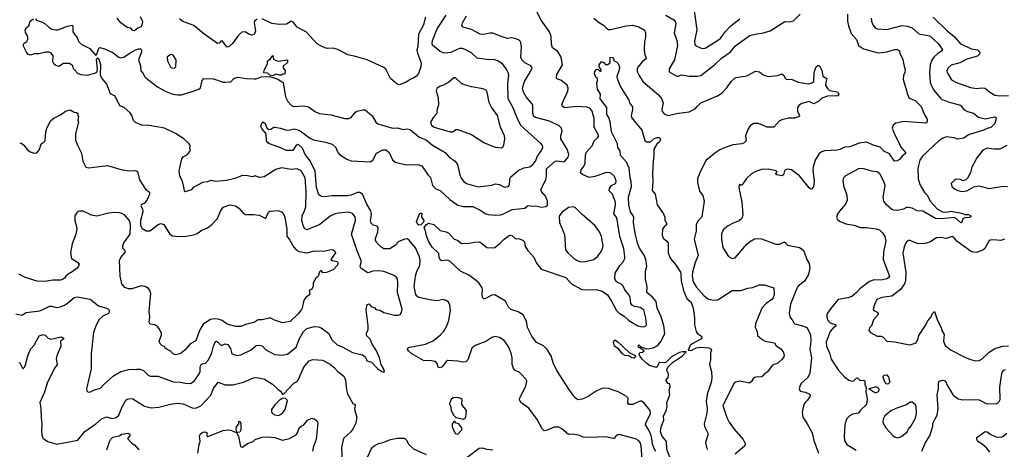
# Model space of a CAD drawing. Extents: x 2086813 to 2278017, y 548126 to 753336.
# Tile 178 of 256: x 2157884 to 2168002, y 628535 to 632949. Entities that reach past the tile are written whole.
import ezdxf

# ---------------------------------------------------------------- set-up
doc = ezdxf.new("R2010")
doc.units = 0

msp = doc.modelspace()

# ---------------------------------------------------------------- linework, layer by layer
at = {"layer": '0CON10XD'}
for points in [[(2164812, 633068), (2164843, 632845), (2164817, 632727), (2164820, 632700), (2164829, 632685), (2164887, 632657), (2164915, 632654), (2164935, 632661), (2165085, 632757), (2165135, 632825), (2165190, 632885), (2165283, 632957)], [(2158045, 632958), (2158058, 632945), (2158108, 632928), (2158145, 632906), (2158182, 632872), (2158213, 632853), (2158255, 632843), (2158275, 632844), (2158375, 632883), (2158425, 632892), (2158431, 632875), (2158431, 632825), (2158473, 632763), (2158491, 632721), (2158524, 632695), (2158605, 632654), (2158665, 632580), (2158678, 632595), (2158698, 632655), (2158707, 632663), (2158765, 632647), (2158845, 632607), (2158903, 632563), (2158925, 632556), (2158955, 632563), (2159020, 632610), (2159075, 632638), (2159105, 632650), (2159128, 632648), (2159136, 632636), (2159136, 632616), (2159106, 632535), (2159126, 632475), (2159130, 632425), (2159153, 632395), (2159166, 632365), (2159181, 632351), (2159299, 632259), (2159379, 632215), (2159448, 632188), (2159505, 632176), (2159545, 632178), (2159667, 632213), (2159725, 632234), (2159742, 632248), (2159760, 632325), (2159776, 632344), (2159875, 632340), (2159975, 632308), (2159995, 632307), (2160055, 632311), (2160086, 632344), (2160125, 632359), (2160214, 632344), (2160295, 632342), (2160315, 632342), (2160365, 632361), (2160455, 632364), (2160537, 632337), (2160591, 632305), (2160616, 632155), (2160638, 632108), (2160677, 632067), (2160696, 632056), (2160805, 632065), (2160852, 632052), (2160922, 632002), (2160965, 631984), (2161080, 631970), (2161225, 631932), (2161266, 631934), (2161291, 631945), (2161335, 632000), (2161350, 632010), (2161414, 632024), (2161435, 632022), (2161505, 631962), (2161545, 631896), (2161565, 631878), (2161715, 631835), (2161765, 631838), (2161825, 631821), (2161865, 631828), (2161895, 631822), (2161985, 631747), (2162065, 631712), (2162125, 631659), (2162255, 631586), (2162305, 631531), (2162335, 631514), (2162359, 631495), (2162382, 631462), (2162406, 631355), (2162421, 631321), (2162445, 631291), (2162475, 631267), (2162595, 631233), (2162735, 631250), (2162775, 631261), (2162815, 631254), (2162865, 631229), (2162903, 631235), (2162917, 631253), (2162920, 631305), (2162929, 631331), (2163005, 631398), (2163065, 631426), (2163125, 631438), (2163158, 631462), (2163183, 631495), (2163205, 631545), (2163247, 631605), (2163260, 631635), (2163256, 631655), (2163238, 631678), (2163038, 631858), (2163005, 631915), (2162985, 631965), (2162955, 632042), (2162905, 632135), (2162900, 632295), (2162910, 632375), (2162905, 632405), (2162883, 632445), (2162845, 632495), (2162795, 632527), (2162765, 632538), (2162685, 632541), (2162585, 632554), (2162529, 632605), (2162463, 632643), (2162435, 632652), (2162405, 632653), (2162385, 632647), (2162315, 632612), (2162255, 632605), (2162235, 632608), (2162205, 632623), (2162127, 632687), (2162121, 632705), (2162125, 632735), (2162174, 632856), (2162265, 632995)], [(2159123, 632983), (2159145, 632930), (2159143, 632905), (2159132, 632875), (2159099, 632861), (2159065, 632834), (2159045, 632838), (2159025, 632863), (2158990, 632870), (2158924, 632915), (2158886, 632965)], [(2161379, 631175), (2161354, 631175), (2161291, 631145), (2161255, 631138), (2161095, 631140), (2161015, 631128), (2160985, 631134), (2160965, 631146), (2160955, 631160), (2160933, 631225), (2160921, 631391), (2160868, 631498), (2160816, 631565), (2160789, 631629), (2160745, 631670), (2160735, 631660), (2160725, 631660), (2160690, 631605), (2160626, 631606), (2160557, 631637), (2160452, 631672), (2160434, 631684), (2160421, 631705), (2160417, 631775), (2160371, 631831), (2160362, 631852), (2160371, 631885), (2160385, 631899), (2160405, 631884), (2160425, 631838), (2160445, 631820), (2160465, 631823), (2160495, 631843), (2160505, 631844), (2160565, 631836), (2160625, 631813), (2160664, 631817), (2160705, 631826), (2160732, 631822), (2160766, 631806), (2160862, 631735), (2160904, 631714), (2161025, 631691), (2161095, 631671), (2161134, 631635), (2161151, 631591), (2161169, 631565), (2161245, 631517), (2161289, 631499), (2161485, 631489), (2161513, 631507), (2161552, 631578), (2161615, 631611), (2161645, 631611), (2161681, 631585), (2161715, 631509), (2161744, 631484), (2161855, 631459), (2161975, 631461), (2162015, 631446), (2162080, 631350), (2162106, 631326), (2162126, 631246), (2162161, 631211), (2162206, 631195), (2162305, 631103), (2162385, 631044), (2162445, 631031), (2162539, 631029), (2162615, 630992), (2162674, 630954), (2162698, 630948), (2162775, 630940), (2162825, 630945), (2162855, 630955), (2162945, 630999), (2163075, 631011), (2163103, 631037), (2163115, 631041), (2163145, 631034), (2163186, 631036), (2163246, 631024), (2163292, 631028), (2163307, 631043), (2163307, 631085), (2163286, 631136), (2163246, 631185), (2163239, 631205), (2163289, 631305), (2163298, 631345), (2163299, 631415), (2163385, 631495), (2163405, 631499), (2163451, 631491), (2163475, 631490), (2163485, 631496), (2163519, 631535), (2163528, 631565), (2163509, 631619), (2163444, 631725), (2163443, 631755), (2163459, 631805), (2163451, 631835), (2163428, 631858), (2163328, 631908), (2163185, 631944), (2163168, 631955), (2163158, 631985), (2163157, 632075), (2163089, 632155), (2163061, 632205), (2163051, 632245), (2163070, 632315), (2163134, 632415), (2163149, 632455), (2163138, 632475), (2163075, 632505), (2163044, 632535), (2163034, 632565), (2163042, 632672), (2163029, 632725), (2163015, 632739), (2162974, 632754), (2162935, 632761), (2162895, 632757), (2162842, 632772), (2162745, 632809), (2162715, 632809), (2162655, 632796), (2162615, 632801), (2162528, 632848), (2162441, 632871), (2162428, 632888), (2162433, 632915), (2162475, 632988)], [(2162055, 632975), (2162034, 632895), (2161981, 632799), (2161974, 632675), (2161966, 632635), (2161971, 632605), (2162008, 632505), (2162006, 632465), (2161983, 632395), (2161962, 632368), (2161935, 632350), (2161895, 632333), (2161855, 632307), (2161795, 632283), (2161775, 632281), (2161745, 632299), (2161694, 632345), (2161645, 632440), (2161627, 632457), (2161455, 632536), (2161335, 632572), (2161255, 632589), (2161160, 632640), (2161105, 632657), (2161045, 632653), (2160995, 632670), (2160942, 632702), (2160832, 632822), (2160735, 632873), (2160695, 632922), (2160675, 632932), (2160626, 632904), (2160551, 632899), (2160475, 632910), (2160374, 632956)], [(2164421, 628511), (2164406, 628535), (2164388, 628588), (2164380, 628645), (2164368, 628688), (2164345, 628740), (2164315, 628785), (2164317, 628805), (2164365, 628904), (2164361, 628935), (2164303, 629005), (2164275, 629029), (2164255, 629031), (2164185, 628996), (2164144, 628994), (2164132, 629012), (2164135, 629060), (2164115, 629082), (2164035, 629124), (2163935, 629158), (2163894, 629164), (2163865, 629158), (2163808, 629132), (2163725, 629079), (2163665, 629050), (2163624, 629044), (2163595, 629060), (2163533, 629143), (2163404, 629345), (2163367, 629423), (2163344, 629494), (2163305, 629562), (2163265, 629597), (2163195, 629634), (2163147, 629697), (2163103, 629785), (2163091, 629851), (2163058, 629915), (2163005, 629948), (2162931, 629971), (2162906, 629996), (2162876, 630056), (2162765, 630121), (2162735, 630119), (2162665, 630081), (2162655, 630081), (2162640, 630095), (2162636, 630124), (2162641, 630175), (2162636, 630195), (2162602, 630245), (2162560, 630280), (2162501, 630325), (2162415, 630365), (2162305, 630468), (2162275, 630477), (2162222, 630472), (2162205, 630483), (2162194, 630505), (2162190, 630545), (2162121, 630611), (2162087, 630665), (2162061, 630735), (2162059, 630765), (2162042, 630815), (2162064, 630846), (2162085, 630860), (2162138, 630845), (2162205, 630782), (2162265, 630768), (2162294, 630754), (2162346, 630696), (2162385, 630679), (2162425, 630651), (2162507, 630653), (2162556, 630664), (2162605, 630665), (2162627, 630657), (2162685, 630608), (2162755, 630606), (2162765, 630608), (2162822, 630652), (2162862, 630695), (2162916, 630734), (2162941, 630731), (2162975, 630700), (2163015, 630696), (2163054, 630684), (2163070, 630665), (2163079, 630619), (2163107, 630577), (2163168, 630508), (2163195, 630448), (2163244, 630385), (2163495, 630301), (2163556, 630236), (2163655, 630179), (2163685, 630173), (2163808, 630178), (2163870, 630160), (2163923, 630123), (2163970, 630050), (2164015, 629962), (2164045, 629934), (2164095, 629904), (2164145, 629858), (2164178, 629838), (2164235, 629804), (2164285, 629794), (2164304, 629796), (2164317, 629803), (2164324, 629816), (2164319, 629885), (2164297, 629967), (2164261, 629991), (2164202, 630002), (2164176, 630015), (2164164, 630034), (2164156, 630095), (2164147, 630117), (2164101, 630175), (2164085, 630212), (2164065, 630233), (2164016, 630256), (2163999, 630285), (2164004, 630345), (2164051, 630425), (2164085, 630460), (2164102, 630495), (2164104, 630515), (2164093, 630597), (2164052, 630722), (2164024, 630895), (2164015, 630919), (2163990, 630955), (2164007, 631045), (2164006, 631075), (2163975, 631155), (2163941, 631191), (2163945, 631216), (2163965, 631244), (2164005, 631266), (2164012, 631285), (2164010, 631305), (2163995, 631337), (2163955, 631374), (2163915, 631378), (2163795, 631337), (2163735, 631329), (2163667, 631357), (2163648, 631375), (2163655, 631405), (2163684, 631446), (2163694, 631475), (2163697, 631555), (2163705, 631584), (2163766, 631654), (2163788, 631705), (2163821, 631735), (2163834, 631755), (2163786, 631845), (2163788, 631935), (2163768, 632008), (2163747, 632035), (2163715, 632050), (2163612, 632058), (2163485, 632043), (2163460, 632060), (2163456, 632075), (2163461, 632095), (2163516, 632215), (2163521, 632245), (2163510, 632275), (2163445, 632328), (2163405, 632341), (2163399, 632355), (2163404, 632385), (2163463, 632485), (2163449, 632565), (2163415, 632622), (2163359, 632659), (2163348, 632698), (2163345, 632775), (2163328, 632825), (2163243, 632943), (2163199, 633029)], [(2164524, 632994), (2164605, 632946), (2164622, 632925), (2164627, 632907), (2164610, 632815), (2164636, 632735), (2164644, 632685), (2164613, 632537), (2164559, 632445), (2164557, 632415), (2164567, 632405), (2164644, 632364), (2164685, 632382), (2164765, 632369), (2164845, 632370), (2164885, 632377), (2165025, 632486), (2165095, 632553), (2165185, 632616), (2165240, 632680), (2165269, 632705), (2165387, 632785), (2165455, 632805), (2165515, 632811), (2165595, 632835), (2165745, 632930), (2165795, 632928), (2165835, 632938), (2165905, 633006)], [(2166392, 633005), (2166391, 632935), (2166399, 632885), (2166427, 632807), (2166482, 632745), (2166503, 632683), (2166555, 632649), (2166705, 632608), (2166795, 632617), (2166875, 632644), (2166905, 632642), (2166925, 632630), (2166928, 632605), (2166960, 632540), (2166968, 632485), (2166984, 632435), (2166980, 632405), (2166966, 632375), (2166964, 632335), (2166995, 632222), (2167002, 632192), (2167025, 632142), (2167085, 632117), (2167148, 632058), (2167182, 631972), (2167206, 631935), (2167209, 631915), (2167206, 631894), (2167194, 631886), (2166967, 631903), (2166888, 631885), (2166860, 631865), (2166849, 631835), (2166876, 631765), (2166918, 631688), (2166938, 631638), (2166986, 631585), (2166985, 631573), (2166952, 631548), (2166926, 631514), (2166900, 631500), (2166875, 631496), (2166821, 631571), (2166765, 631597), (2166725, 631639), (2166665, 631656), (2166585, 631691), (2166511, 631679), (2166414, 631644), (2166361, 631639), (2166314, 631616), (2166285, 631610), (2166155, 631601), (2166125, 631592), (2166099, 631575), (2166059, 631505), (2166038, 631432), (2166034, 631405), (2166049, 631285), (2166042, 631235), (2166025, 631210), (2166015, 631209), (2165995, 631221), (2165896, 631345), (2165815, 631407), (2165775, 631414), (2165753, 631407), (2165742, 631395), (2165734, 631356), (2165715, 631344), (2165665, 631354), (2165650, 631365), (2165668, 631385), (2165657, 631397), (2165575, 631414), (2165505, 631409), (2165455, 631393), (2165405, 631365), (2165352, 631318), (2165305, 631250), (2165295, 631250), (2165285, 631260), (2165280, 631255), (2165274, 631235), (2165276, 631205), (2165303, 631077), (2165314, 630945), (2165304, 630905), (2165278, 630882), (2165215, 630860), (2165165, 630832), (2165120, 630795), (2165097, 630753), (2165094, 630695), (2165109, 630609), (2165167, 630517), (2165205, 630496), (2165235, 630503), (2165355, 630642), (2165385, 630668), (2165436, 630696), (2165465, 630702), (2165505, 630699), (2165655, 630644), (2165694, 630644), (2165735, 630663), (2165745, 630662), (2165775, 630631), (2165898, 630608), (2165925, 630591), (2165945, 630563), (2165973, 630485), (2165995, 630445), (2166003, 630395), (2165997, 630363)], [(2167272, 632975), (2167414, 632835), (2167485, 632775), (2167551, 632701), (2167665, 632650), (2167725, 632638), (2167751, 632615), (2167747, 632595), (2167725, 632575), (2167615, 632542), (2167544, 632504), (2167455, 632481), (2167424, 632455), (2167412, 632425), (2167414, 632405), (2167460, 632330), (2167510, 632305), (2167655, 632252), (2167719, 632241), (2167768, 632248), (2167804, 632244), (2167853, 632203), (2167905, 632175), (2167955, 632167), (2168045, 632169)], [(2158263, 629993), (2158301, 629999), (2158345, 630017), (2158375, 630035), (2158444, 630095), (2158475, 630101), (2158608, 630078), (2158695, 630009), (2158785, 629982), (2158803, 629965), (2158804, 629945), (2158795, 629929), (2158737, 629903), (2158702, 629868), (2158666, 629804), (2158643, 629735), (2158619, 629515), (2158618, 629362), (2158570, 629155), (2158574, 629135), (2158583, 629125), (2158605, 629122), (2158654, 629146), (2158715, 629164), (2158750, 629200), (2158849, 629291), (2158923, 629335), (2159005, 629354), (2159085, 629358), (2159117, 629357), (2159156, 629345), (2159205, 629296), (2159225, 629287), (2159305, 629287), (2159465, 629229), (2159535, 629225), (2159585, 629213), (2159638, 629212), (2159676, 629235), (2159729, 629311), (2159739, 629335), (2159738, 629375), (2159746, 629403), (2159758, 629412), (2159795, 629421), (2159825, 629453), (2159860, 629525), (2159875, 629595), (2159895, 629641), (2159905, 629646), (2159915, 629639), (2159955, 629601), (2159995, 629618), (2160023, 629613), (2160051, 629571), (2160065, 629515), (2160115, 629499), (2160155, 629504), (2160262, 629558), (2160315, 629601), (2160345, 629606), (2160375, 629597), (2160415, 629558), (2160505, 629508), (2160575, 629502), (2160635, 629512), (2160725, 629586), (2160758, 629675), (2160800, 629745), (2160835, 629775), (2160915, 629796), (2160955, 629792), (2160983, 629783), (2161061, 629725), (2161091, 629661), (2161145, 629607), (2161205, 629584), (2161305, 629530), (2161406, 629505), (2161434, 629485), (2161443, 629463), (2161450, 629445), (2161499, 629429), (2161565, 629363), (2161605, 629334), (2161625, 629328), (2161632, 629335), (2161623, 629365), (2161599, 629405), (2161582, 629475), (2161549, 629545), (2161506, 629615), (2161487, 629667), (2161449, 629705), (2161449, 629725), (2161465, 629765), (2161466, 629805), (2161443, 629967), (2161455, 630022), (2161475, 630030), (2161495, 630002), (2161535, 629988), (2161545, 629972), (2161585, 629963), (2161625, 629940), (2161735, 629912), (2161775, 629914), (2161796, 629925), (2161808, 629942), (2161814, 629975), (2161766, 630145), (2161770, 630245), (2161766, 630285), (2161750, 630310), (2161716, 630327), (2161625, 630363), (2161575, 630370), (2161514, 630366), (2161465, 630348), (2161455, 630350), (2161391, 630395), (2161382, 630415), (2161394, 630455), (2161392, 630475), (2161355, 630565), (2161293, 630745), (2161335, 630885), (2161330, 630925), (2161305, 630957), (2161265, 630970), (2161155, 630962), (2161125, 630955), (2161075, 630930), (2160967, 630843), (2160835, 630789), (2160815, 630801), (2160801, 630825), (2160784, 630885), (2160787, 630935), (2160812, 630985), (2160823, 631025), (2160828, 631185), (2160817, 631325), (2160776, 631396), (2160735, 631415), (2160675, 631410), (2160575, 631426), (2160515, 631409), (2160395, 631334), (2160345, 631328), (2160305, 631344), (2160275, 631333), (2160225, 631346), (2160175, 631348), (2160095, 631317), (2160008, 631295), (2159898, 631288), (2159845, 631298), (2159815, 631284), (2159764, 631276), (2159666, 631224), (2159645, 631201), (2159585, 631180), (2159578, 631188), (2159575, 631215), (2159556, 631285), (2159529, 631345), (2159523, 631395), (2159550, 631520), (2159565, 631539), (2159610, 631565), (2159639, 631605), (2159633, 631625), (2159636, 631655), (2159626, 631675), (2159569, 631725), (2159485, 631779), (2159373, 631833), (2159215, 631863), (2159140, 631865), (2159075, 631892), (2159054, 631914), (2159038, 631965), (2159017, 631995), (2158956, 632045), (2158913, 632063), (2158865, 632164), (2158817, 632187), (2158780, 632285), (2158730, 632345), (2158716, 632374), (2158719, 632485), (2158701, 632541), (2158685, 632558), (2158675, 632550), (2158670, 632535), (2158679, 632445), (2158674, 632406), (2158654, 632396), (2158573, 632377), (2158515, 632381), (2158485, 632391), (2158438, 632445), (2158430, 632475), (2158395, 632498), (2158335, 632499), (2158285, 632469), (2158255, 632478), (2158236, 632495), (2158226, 632515), (2158228, 632578), (2158206, 632606), (2158185, 632614), (2158154, 632614), (2158085, 632599), (2158033, 632597), (2157995, 632584), (2157969, 632595), (2157953, 632615), (2157920, 632685), (2157928, 632705), (2157956, 632724), (2157969, 632745), (2157966, 632775), (2157945, 632818), (2157941, 632845), (2157955, 632868), (2157978, 632885), (2157992, 632935), (2158025, 632958)], [(2160325, 632953), (2160298, 632935), (2160292, 632918), (2160306, 632834), (2160295, 632797), (2160265, 632790), (2160239, 632799), (2160200, 632825), (2160168, 632822), (2160131, 632789), (2160072, 632705), (2160036, 632674), (2160015, 632667), (2159965, 632731), (2159951, 632729), (2159935, 632708), (2159915, 632703), (2159775, 632804), (2159675, 632888), (2159559, 632929), (2159525, 632957)], [(2163785, 632964), (2163831, 632925), (2163882, 632892), (2163915, 632861), (2163935, 632848), (2163955, 632847), (2164115, 632885), (2164182, 632892), (2164245, 632877), (2164305, 632840), (2164314, 632815), (2164316, 632766), (2164304, 632725), (2164301, 632645), (2164305, 632600), (2164320, 632555), (2164316, 632544), (2164285, 632520), (2164235, 632461), (2164228, 632445), (2164230, 632415), (2164249, 632375), (2164289, 632315), (2164448, 632178), (2164480, 632140), (2164496, 632095), (2164481, 632025), (2164486, 632005), (2164505, 631980), (2164545, 631965), (2164655, 631990), (2164765, 632003), (2164825, 632033), (2164845, 632056), (2164885, 632095), (2165055, 632166), (2165104, 632196), (2165151, 632249), (2165196, 632315), (2165233, 632347), (2165245, 632354), (2165355, 632372), (2165445, 632419), (2165485, 632413), (2165525, 632381), (2165574, 632364), (2165673, 632377), (2165715, 632392), (2165735, 632377), (2165752, 632345), (2165764, 632334), (2165815, 632339), (2165885, 632306), (2165985, 632291), (2166025, 632299), (2166044, 632315), (2166049, 632405), (2166061, 632449), (2166068, 632465), (2166085, 632478), (2166095, 632478), (2166105, 632470), (2166125, 632428), (2166138, 632368), (2166177, 632345), (2166169, 632305), (2166166, 632275), (2166185, 632243), (2166205, 632222), (2166286, 632206), (2166302, 632185), (2166290, 632165), (2166185, 632163), (2166128, 632142), (2166095, 632112), (2166045, 632086), (2165995, 632109), (2165921, 632089), (2165895, 632072), (2165876, 632045), (2165875, 632010), (2165896, 631965), (2165888, 631952), (2165845, 631938), (2165785, 631938), (2165715, 631921), (2165687, 631905), (2165635, 631843), (2165565, 631846), (2165475, 631884), (2165425, 631884), (2165390, 631860), (2165365, 631822), (2165343, 631755), (2165350, 631705), (2165330, 631685), (2165305, 631674), (2165215, 631662), (2165135, 631636), (2165078, 631612), (2165037, 631583), (2164937, 631505), (2164877, 631385), (2164849, 631315), (2164849, 631275), (2164868, 631188), (2164903, 631143), (2164917, 631085), (2164892, 630925), (2164855, 630884), (2164837, 630843), (2164835, 630775), (2164816, 630695), (2164857, 630525), (2164826, 630454), (2164796, 630354), (2164793, 630313), (2164803, 630255), (2164836, 630205), (2164913, 630115), (2164955, 630081), (2164995, 630071), (2165045, 630068), (2165066, 630075), (2165118, 630112), (2165205, 630166), (2165295, 630166), (2165365, 630189), (2165415, 630198), (2165485, 630226), (2165535, 630226), (2165632, 630195), (2165636, 630126), (2165625, 630092), (2165613, 630075), (2165555, 630034), (2165511, 629985), (2165446, 629824), (2165440, 629785), (2165462, 629745), (2165464, 629705), (2165515, 629663), (2165545, 629647), (2165639, 629629), (2165657, 629597), (2165705, 629566), (2165728, 629535), (2165738, 629505), (2165736, 629485), (2165720, 629460), (2165675, 629419), (2165621, 629399), (2165565, 629329), (2165534, 629306), (2165518, 629285), (2165502, 629278), (2165445, 629276), (2165423, 629267), (2165405, 629230), (2165385, 629216), (2165285, 629236), (2165244, 629226), (2165226, 629214), (2165111, 628985), (2165151, 628861), (2165174, 628814), (2165225, 628743), (2165320, 628635), (2165340, 628595), (2165335, 628572), (2165235, 628486)], [(2166635, 632965), (2166637, 632935), (2166650, 632895), (2166675, 632864), (2166695, 632854), (2166795, 632849), (2166952, 632888), (2167005, 632884), (2167055, 632864), (2167125, 632804), (2167235, 632783), (2167321, 632705), (2167363, 632645), (2167364, 632635), (2167356, 632625), (2167318, 632602), (2167277, 632565), (2167256, 632534), (2167240, 632485), (2167234, 632405), (2167241, 632305), (2167251, 632275), (2167279, 632225), (2167341, 632145), (2167355, 632133), (2167425, 632104), (2167552, 632072), (2167586, 632025), (2167625, 632004), (2167685, 631988), (2167735, 631946), (2167805, 631929), (2167905, 631950), (2167915, 631947), (2167919, 631935), (2167905, 631884), (2167865, 631840), (2167825, 631832), (2167787, 631813), (2167633, 631767), (2167585, 631733), (2167525, 631722), (2167486, 631736), (2167405, 631744), (2167375, 631733), (2167330, 631705), (2167157, 631543), (2167135, 631505), (2167112, 631425), (2167116, 631315), (2167132, 631255), (2167182, 631175), (2167211, 631141), (2167240, 631085), (2167315, 631002), (2167365, 630975), (2167405, 630970), (2167455, 630980), (2167561, 630961), (2167595, 630947), (2167635, 630949), (2167658, 630935), (2167658, 630925), (2167640, 630915), (2167595, 630912), (2167577, 630903), (2167565, 630870), (2167555, 630863), (2167507, 630907), (2167485, 630916), (2167356, 630904), (2167295, 630907), (2167165, 630980), (2167105, 630985), (2167055, 631012), (2167015, 631021), (2166995, 631018), (2166965, 631001), (2166900, 630990), (2166865, 630992), (2166845, 631000), (2166790, 631045), (2166765, 631085), (2166758, 631125), (2166778, 631245), (2166765, 631285), (2166721, 631365), (2166695, 631385), (2166642, 631392), (2166545, 631421), (2166505, 631415), (2166369, 631345), (2166348, 631325), (2166344, 631296), (2166351, 631245), (2166382, 631145), (2166386, 631096), (2166369, 631055), (2166308, 630982), (2166286, 630955), (2166276, 630915), (2166287, 630895), (2166309, 630879), (2166375, 630852), (2166457, 630837), (2166525, 630814), (2166586, 630814), (2166685, 630801), (2166719, 630789), (2166750, 630760), (2166773, 630723), (2166783, 630675), (2166762, 630565), (2166758, 630485), (2166821, 630315), (2166812, 630295), (2166795, 630286), (2166737, 630273), (2166665, 630277), (2166615, 630258), (2166516, 630185), (2166482, 630145), (2166435, 630105), (2166395, 630090), (2166295, 630073), (2166215, 629977), (2166186, 629935), (2166179, 629915), (2166177, 629895), (2166184, 629865), (2166214, 629835), (2166265, 629818), (2166274, 629805), (2166235, 629774), (2166212, 629745), (2166171, 629635), (2166174, 629594), (2166208, 629515), (2166222, 629462), (2166295, 629350), (2166358, 629278), (2166405, 629246), (2166435, 629236), (2166455, 629238), (2166485, 629268), (2166496, 629266), (2166521, 629241), (2166557, 629247), (2166570, 629235), (2166570, 629205), (2166583, 629165), (2166578, 629125), (2166594, 629055), (2166584, 628995), (2166525, 628936), (2166505, 628906), (2166445, 628897), (2166406, 628874), (2166381, 628845), (2166364, 628785), (2166356, 628665), (2166361, 628621), (2166382, 628585), (2166481, 628525)], [(2159475, 632450), (2159489, 632465), (2159491, 632535), (2159460, 632585), (2159445, 632590), (2159425, 632586), (2159401, 632565), (2159404, 632525), (2159433, 632463), (2159445, 632454), (2159475, 632450)], [(2160485, 632373), (2160455, 632380), (2160435, 632400), (2160393, 632403), (2160395, 632430), (2160430, 632495), (2160430, 632525), (2160458, 632542), (2160485, 632580), (2160492, 632542), (2160515, 632528), (2160545, 632522), (2160636, 632536), (2160635, 632510), (2160605, 632480), (2160590, 632475), (2160590, 632455), (2160612, 632425), (2160612, 632405), (2160605, 632390), (2160585, 632390), (2160575, 632380), (2160555, 632378), (2160515, 632390), (2160485, 632373)], [(2164567, 628445), (2164533, 628535), (2164530, 628615), (2164485, 628669), (2164469, 628715), (2164475, 628765), (2164503, 628835), (2164501, 628875), (2164527, 628935), (2164537, 628975), (2164534, 629015), (2164565, 629095), (2164559, 629145), (2164569, 629175), (2164566, 629206), (2164545, 629212), (2164522, 629245), (2164547, 629273), (2164550, 629295), (2164547, 629325), (2164538, 629335), (2164533, 629355), (2164551, 629385), (2164593, 629427), (2164695, 629497), (2164731, 629535), (2164695, 629538), (2164665, 629530), (2164585, 629487), (2164522, 629428), (2164505, 629424), (2164462, 629428), (2164451, 629419), (2164435, 629382), (2164425, 629374), (2164355, 629396), (2164327, 629415), (2164280, 629460), (2164248, 629505), (2164255, 629528), (2164285, 629532), (2164302, 629545), (2164258, 629578), (2164245, 629580), (2164238, 629602), (2164245, 629608), (2164268, 629588), (2164325, 629568), (2164355, 629569), (2164395, 629577), (2164420, 629590), (2164445, 629608), (2164475, 629646), (2164514, 629725), (2164504, 629805), (2164476, 629895), (2164433, 629985), (2164423, 630053), (2164388, 630098), (2164330, 630145), (2164331, 630205), (2164314, 630285), (2164316, 630365), (2164329, 630415), (2164318, 630485), (2164300, 630530), (2164252, 630602), (2164233, 630653), (2164208, 630755), (2164191, 630865), (2164194, 630925), (2164161, 630975), (2164142, 631045), (2164140, 631125), (2164170, 631235), (2164166, 631285), (2164156, 631325), (2164148, 631425), (2164118, 631485), (2164058, 631555), (2164055, 631600), (2164030, 631635), (2164026, 631675), (2163967, 631795), (2163950, 631900), (2163937, 631945), (2163918, 631975), (2163916, 632046), (2163850, 632135), (2163852, 632185), (2163822, 632235), (2163818, 632258), (2163813, 632305), (2163820, 632315), (2163820, 632345), (2163805, 632360), (2163790, 632395), (2163793, 632415), (2163815, 632440), (2163828, 632438), (2163845, 632420), (2163860, 632420), (2163860, 632435), (2163840, 632465), (2163838, 632485), (2163862, 632518), (2163885, 632510), (2163905, 632490), (2163925, 632490), (2163950, 632505), (2163950, 632565), (2163975, 632562), (2163988, 632545), (2163990, 632525), (2164017, 632517), (2164035, 632500), (2164046, 632465), (2164043, 632435), (2164021, 632365), (2164024, 632345), (2164059, 632259), (2164143, 632123), (2164150, 632095), (2164182, 632055), (2164182, 632025), (2164168, 631962), (2164171, 631945), (2164276, 631815), (2164308, 631708), (2164325, 631694), (2164365, 631694), (2164403, 631727), (2164435, 631740), (2164458, 631738), (2164468, 631718), (2164457, 631695), (2164430, 631670), (2164402, 631618), (2164402, 631545), (2164394, 631496), (2164387, 631365), (2164391, 631285), (2164382, 631195), (2164414, 631155), (2164434, 631045), (2164500, 630955), (2164514, 630915), (2164514, 630894), (2164532, 630855), (2164530, 630840), (2164505, 630819), (2164491, 630795), (2164487, 630735), (2164495, 630704), (2164534, 630674), (2164547, 630657), (2164548, 630555), (2164564, 630505), (2164581, 630481), (2164622, 630432), (2164673, 630355), (2164679, 630335), (2164681, 630261), (2164708, 630155), (2164741, 630085), (2164785, 630045), (2164806, 629985), (2164819, 629885), (2164818, 629815), (2164834, 629745), (2164845, 629729), (2164885, 629701), (2164896, 629686), (2164882, 629665), (2164795, 629619), (2164775, 629602), (2164754, 629554), (2164785, 629551), (2164835, 629576), (2164875, 629586), (2164965, 629577), (2164988, 629565), (2164992, 629555), (2164984, 629526), (2164983, 629455), (2164972, 629405), (2164993, 629333), (2164997, 629265), (2164990, 629220), (2164965, 629149), (2164952, 629115), (2164937, 629025), (2164947, 628953), (2164946, 628905), (2164917, 628797), (2164921, 628771), (2164959, 628695), (2164930, 628605), (2164941, 628555), (2164953, 628533)], [(2162835, 631633), (2162852, 631645), (2162859, 631661), (2162870, 631725), (2162866, 631755), (2162825, 631845), (2162795, 631965), (2162731, 632051), (2162707, 632097), (2162686, 632205), (2162676, 632225), (2162645, 632240), (2162525, 632259), (2162455, 632278), (2162423, 632293), (2162362, 632352), (2162345, 632350), (2162294, 632306), (2162240, 632275), (2162204, 632266), (2162169, 632241), (2162163, 632215), (2162184, 632145), (2162188, 632075), (2162172, 632015), (2162171, 631985), (2162135, 631948), (2162106, 631895), (2162114, 631865), (2162143, 631845), (2162308, 631798), (2162335, 631798), (2162365, 631822), (2162385, 631821), (2162525, 631769), (2162655, 631688), (2162725, 631658), (2162775, 631640), (2162835, 631633)], [(2157884, 631684), (2157905, 631677), (2157925, 631661), (2157960, 631615), (2157992, 631592), (2158034, 631576), (2158059, 631581), (2158086, 631615), (2158103, 631675), (2158137, 631693), (2158147, 631705), (2158154, 631795), (2158164, 631835), (2158205, 631912), (2158234, 631936), (2158305, 631972), (2158355, 632008), (2158402, 632022), (2158445, 632000), (2158467, 631997), (2158480, 631985), (2158480, 631965), (2158488, 631955), (2158482, 631915), (2158490, 631895), (2158456, 631776), (2158459, 631715), (2158474, 631665), (2158519, 631579), (2158532, 631495), (2158562, 631435), (2158595, 631426), (2158785, 631450), (2158936, 631406), (2159015, 631396), (2159075, 631400), (2159095, 631390), (2159114, 631305), (2159177, 631207), (2159217, 631177), (2159218, 631155), (2159195, 631102), (2159167, 631065), (2159132, 631045), (2159130, 631035), (2159146, 631005), (2159151, 630975), (2159124, 630885), (2159124, 630835), (2159142, 630802), (2159182, 630778), (2159220, 630780), (2159308, 630845), (2159335, 630856), (2159365, 630843), (2159428, 630745), (2159455, 630729), (2159515, 630721), (2159595, 630724), (2159675, 630738), (2159708, 630752), (2159754, 630786), (2159815, 630811), (2159858, 630845), (2159916, 630905), (2159949, 630981), (2159976, 631024), (2160045, 631046), (2160102, 631035), (2160135, 631014), (2160185, 630956), (2160205, 630946), (2160285, 630948), (2160345, 630941), (2160405, 630910), (2160415, 630910), (2160440, 630970), (2160455, 630981), (2160535, 630987), (2160575, 630976), (2160597, 630947), (2160610, 630915), (2160629, 630795), (2160629, 630725), (2160660, 630685), (2160701, 630611), (2160725, 630585), (2160755, 630566), (2160835, 630554), (2160914, 630574), (2161005, 630569), (2161085, 630587), (2161105, 630583), (2161122, 630572), (2161129, 630555), (2161082, 630485), (2161100, 630475), (2161148, 630465), (2161156, 630445), (2161148, 630422), (2161105, 630378), (2161035, 630350), (2160998, 630348), (2160985, 630370), (2160975, 630370), (2160965, 630360), (2160952, 630315), (2160942, 630305), (2160927, 630293), (2160900, 630245), (2160899, 630211), (2160885, 630180), (2160858, 630165), (2160866, 630124), (2160825, 630093), (2160804, 630066), (2160787, 629985), (2160779, 629971), (2160745, 629928), (2160665, 629848), (2160585, 629834), (2160502, 629862), (2160465, 629883), (2160446, 629884), (2160375, 629866), (2160334, 629866), (2160295, 629838), (2160215, 629822), (2160155, 629796), (2160105, 629796), (2160015, 629822), (2159965, 629857), (2159925, 629872), (2159885, 629877), (2159845, 629869), (2159769, 629821), (2159733, 629757), (2159695, 629650), (2159635, 629620), (2159582, 629552), (2159548, 629525), (2159515, 629511), (2159485, 629507), (2159464, 629514), (2159430, 629545), (2159405, 629557), (2159380, 629575), (2159375, 629588), (2159345, 629602), (2159329, 629619), (2159318, 629645), (2159342, 629708), (2159342, 629725), (2159321, 629771), (2159305, 629792), (2159274, 629814), (2159225, 629820), (2159215, 629840), (2159220, 629895), (2159216, 629955), (2159230, 630135), (2159225, 630159), (2159207, 630187), (2159181, 630205), (2159135, 630215), (2159035, 630184), (2159002, 630182), (2158965, 630198), (2158934, 630234), (2158916, 630315), (2158909, 630475), (2158923, 630505), (2158970, 630565), (2158965, 630582), (2158945, 630600), (2158944, 630624), (2158953, 630655), (2159018, 630745), (2159022, 630835), (2159019, 630865), (2159008, 630888), (2158965, 630939), (2158935, 630958), (2158905, 630966), (2158855, 630968), (2158795, 630960), (2158675, 630930), (2158622, 630942), (2158535, 630982), (2158495, 630983), (2158475, 630972), (2158452, 630935), (2158450, 630885), (2158469, 630825), (2158471, 630795), (2158462, 630745), (2158424, 630645), (2158406, 630555), (2158416, 630495), (2158478, 630458), (2158496, 630436), (2158490, 630415), (2158473, 630395), (2158423, 630357), (2158381, 630335), (2158358, 630315), (2158345, 630292), (2158325, 630280), (2158304, 630274), (2158224, 630274), (2158141, 630259), (2158063, 630263), (2157941, 630301), (2157876, 630336)], [(2168026, 631655), (2167955, 631620), (2167895, 631619), (2167825, 631629), (2167781, 631609), (2167708, 631515), (2167707, 631503), (2167668, 631435), (2167655, 631380), (2167625, 631322), (2167605, 631302), (2167575, 631293), (2167545, 631312), (2167505, 631308), (2167485, 631298), (2167457, 631265), (2167463, 631235), (2167490, 631210), (2167523, 631193), (2167565, 631185), (2167615, 631192), (2167689, 631231), (2167735, 631241), (2167755, 631240), (2167845, 631215), (2167995, 631237), (2168034, 631234)], [(2164283, 628385), (2164271, 628571), (2164260, 628605), (2164244, 628624), (2164213, 628643), (2164045, 628686), (2164013, 628677), (2163995, 628650), (2163985, 628646), (2163905, 628662), (2163745, 628656), (2163675, 628659), (2163635, 628676), (2163575, 628689), (2163525, 628687), (2163456, 628746), (2163425, 628761), (2163375, 628762), (2163305, 628730), (2163275, 628726), (2163265, 628731), (2163252, 628745), (2163202, 628842), (2163115, 628959), (2163033, 629015), (2163020, 629045), (2163024, 629065), (2163084, 629185), (2163096, 629236), (2163085, 629257), (2163035, 629312), (2163015, 629328), (2162976, 629346), (2162959, 629365), (2162946, 629405), (2162946, 629476), (2162934, 629524), (2162911, 629585), (2162862, 629652), (2162814, 629684), (2162765, 629694), (2162735, 629682), (2162675, 629642), (2162565, 629603), (2162530, 629575), (2162488, 629455), (2162470, 629435), (2162435, 629429), (2162385, 629442), (2162285, 629449), (2162265, 629438), (2162225, 629384), (2162205, 629372), (2162185, 629380), (2162174, 629415), (2162156, 629436), (2162115, 629444), (2162035, 629446), (2161915, 629515), (2161879, 629545), (2161868, 629565), (2161875, 629580), (2162055, 629615), (2162132, 629648), (2162208, 629712), (2162241, 629749), (2162274, 629805), (2162294, 629857), (2162312, 629965), (2162304, 630015), (2162289, 630045), (2162268, 630065), (2162235, 630074), (2162175, 630060), (2162117, 630067), (2161986, 630096), (2161966, 630107), (2161955, 630125), (2161938, 630205), (2161950, 630315), (2161964, 630365), (2161997, 630425), (2161999, 630475), (2161991, 630511), (2161950, 630605), (2161885, 630682), (2161865, 630697), (2161842, 630695), (2161780, 630670), (2161745, 630634), (2161688, 630595), (2161626, 630596), (2161596, 630616), (2161551, 630661), (2161539, 630685), (2161541, 630705), (2161564, 630765), (2161567, 630815), (2161556, 630826), (2161515, 630839), (2161497, 630857), (2161490, 630885), (2161498, 630945), (2161493, 630985), (2161450, 631055), (2161407, 631155), (2161379, 631175)], [(2161985, 630839), (2161975, 630844), (2161960, 630875), (2161993, 630955), (2162005, 630962), (2162015, 630960), (2162012, 630925), (2162038, 630885), (2162035, 630870), (2162005, 630842), (2161985, 630839)], [(2163655, 630460), (2163695, 630464), (2163785, 630486), (2163822, 630515), (2163847, 630545), (2163874, 630595), (2163880, 630625), (2163863, 630723), (2163839, 630775), (2163794, 630835), (2163665, 630946), (2163597, 631017), (2163574, 631026), (2163525, 631019), (2163457, 630973), (2163432, 630938), (2163428, 630922), (2163431, 630865), (2163482, 630742), (2163494, 630586), (2163515, 630553), (2163588, 630488), (2163635, 630464), (2163655, 630460)], [(2168004, 630695), (2167965, 630680), (2167885, 630688), (2167855, 630684), (2167842, 630675), (2167802, 630598), (2167780, 630580), (2167712, 630558), (2167665, 630565), (2167515, 630673), (2167485, 630709), (2167465, 630721), (2167405, 630702), (2167345, 630712), (2167305, 630706), (2167235, 630662), (2167176, 630646), (2167105, 630651), (2167025, 630682), (2167007, 630677), (2166990, 630655), (2166972, 630615), (2166959, 630551), (2166991, 630355), (2166985, 630265), (2166976, 630234), (2166935, 630178), (2166845, 630108), (2166742, 630095), (2166692, 630075), (2166667, 630023), (2166653, 629973), (2166660, 629960), (2166696, 629945), (2166709, 629925), (2166658, 629865), (2166636, 629804), (2166616, 629784), (2166610, 629755), (2166627, 629735), (2166695, 629696), (2166735, 629696), (2166757, 629687), (2166795, 629647), (2166878, 629638), (2166975, 629617), (2167035, 629610), (2167095, 629630), (2167117, 629673), (2167122, 629705), (2167190, 629805), (2167216, 629854), (2167250, 629895), (2167265, 629930), (2167285, 629950), (2167315, 629860), (2167352, 629785), (2167360, 629755), (2167384, 629714), (2167378, 629645), (2167395, 629601), (2167449, 629558), (2167595, 629482), (2167655, 629458), (2167705, 629444), (2167744, 629446), (2167773, 629465), (2167845, 629534), (2167905, 629571), (2167985, 629596), (2168045, 629599)], [(2165997, 630363), (2165987, 630323), (2165947, 630263), (2165885, 630210), (2165865, 630180), (2165805, 630025), (2165792, 629935), (2165799, 629895), (2165823, 629865), (2165838, 629835), (2165850, 629825), (2165929, 629805), (2165974, 629785), (2166010, 629715), (2166015, 629645), (2166004, 629565), (2166021, 629475), (2166002, 629315), (2165979, 629271), (2165915, 629212), (2165903, 629195), (2165893, 629155), (2165905, 629132), (2165955, 629123), (2165996, 629106), (2166007, 629095), (2166007, 629085), (2165980, 629040), (2165955, 629017), (2165943, 628995), (2165926, 628915), (2165932, 628865), (2165971, 628802), (2166027, 628705), (2166046, 628625), (2166094, 628494)], [(2157845, 629927), (2157905, 629913), (2157951, 629939), (2158092, 629958), (2158195, 630005), (2158215, 630007), (2158263, 629993)], [(2157875, 629427), (2157885, 629422), (2157915, 629362), (2157935, 629380), (2157945, 629402), (2157966, 629494), (2157994, 629565), (2158034, 629605), (2158085, 629701), (2158125, 629716), (2158146, 629706), (2158177, 629677), (2158205, 629668), (2158315, 629689), (2158337, 629675), (2158333, 629665), (2158303, 629645), (2158308, 629595), (2158264, 629496), (2158260, 629465), (2158268, 629405), (2158237, 629363), (2158167, 629213), (2158138, 629122), (2158092, 629015), (2158102, 628955), (2158104, 628855), (2158112, 628805), (2158108, 628718), (2158116, 628666), (2158126, 628646), (2158173, 628615), (2158265, 628589), (2158481, 628629), (2158555, 628719), (2158665, 628798), (2158725, 628849), (2158775, 628869), (2158835, 628851), (2158877, 628863), (2158902, 628885), (2158937, 628973), (2158975, 629039), (2158990, 629050), (2159015, 629058), (2159045, 629052), (2159101, 629021), (2159165, 628979), (2159235, 628961), (2159313, 628967), (2159435, 628999), (2159505, 629008), (2159565, 629001), (2159655, 628961), (2159695, 628958), (2159745, 628982), (2159848, 629092), (2159875, 629158), (2159924, 629226), (2159995, 629199), (2160075, 629196), (2160185, 629224), (2160285, 629270), (2160325, 629274), (2160398, 629255), (2160483, 629205), (2160535, 629152), (2160563, 629133), (2160585, 629100), (2160595, 629100), (2160701, 629215), (2160735, 629232), (2160745, 629245), (2160797, 629365), (2160815, 629394), (2160860, 629445), (2160895, 629459), (2160995, 629450), (2161075, 629410), (2161117, 629377), (2161154, 629334), (2161216, 629286), (2161232, 629245), (2161241, 629145), (2161254, 629104), (2161307, 629007), (2161330, 628995), (2161326, 628945), (2161348, 628865), (2161338, 628805), (2161312, 628748), (2161287, 628715), (2161210, 628645), (2161191, 628555), (2161200, 628350)], [(2164195, 629473), (2164175, 629476), (2164145, 629494), (2164105, 629499), (2164082, 629512), (2164042, 629565), (2163996, 629596), (2163987, 629635), (2163994, 629656), (2164008, 629655), (2164035, 629636), (2164148, 629528), (2164208, 629498), (2164212, 629485), (2164195, 629473)], [(2167153, 628515), (2167193, 628605), (2167236, 628675), (2167267, 628773), (2167269, 628805), (2167311, 628885), (2167323, 628955), (2167312, 629095), (2167324, 629156), (2167326, 629215), (2167334, 629235), (2167364, 629246), (2167385, 629242), (2167396, 629235), (2167413, 629195), (2167475, 629091), (2167528, 629055), (2167574, 629044), (2167675, 629048), (2167744, 629044), (2167815, 629006), (2167925, 629002), (2167950, 629025), (2167958, 629045), (2167957, 629175), (2167975, 629315), (2167989, 629345), (2168015, 629355)], [(2166805, 629203), (2166786, 629206), (2166767, 629245), (2166757, 629275), (2166765, 629296), (2166795, 629300), (2166812, 629275), (2166824, 629225), (2166805, 629203)], [(2166685, 629114), (2166672, 629115), (2166610, 629155), (2166685, 629180), (2166707, 629167), (2166716, 629146), (2166705, 629124), (2166685, 629114)], [(2160545, 628884), (2160565, 628891), (2160588, 628912), (2160611, 628945), (2160637, 629035), (2160615, 629058), (2160585, 629060), (2160575, 629050), (2160565, 629050), (2160505, 628992), (2160472, 628945), (2160473, 628915), (2160482, 628902), (2160505, 628889), (2160545, 628884)], [(2162445, 628844), (2162470, 628865), (2162477, 628933), (2162428, 628995), (2162430, 629045), (2162417, 629057), (2162386, 629066), (2162340, 629065), (2162318, 629045), (2162300, 629005), (2162300, 628995), (2162310, 628985), (2162318, 628935), (2162344, 628884), (2162365, 628862), (2162445, 628844)], [(2166905, 628654), (2166944, 628666), (2167005, 628713), (2167018, 628742), (2167045, 628776), (2167089, 628855), (2167101, 628905), (2167097, 628977), (2167087, 628995), (2167055, 629020), (2167035, 629019), (2166995, 628991), (2166888, 628955), (2166835, 628930), (2166775, 628880), (2166756, 628845), (2166755, 628810), (2166785, 628757), (2166855, 628676), (2166875, 628662), (2166905, 628654)], [(2159714, 628496), (2159729, 628585), (2159740, 628615), (2159730, 628675), (2159741, 628695), (2159765, 628711), (2159785, 628714), (2159808, 628708), (2159806, 628675), (2159818, 628668), (2159975, 628729), (2160025, 628736), (2160055, 628733), (2160114, 628704), (2160132, 628665), (2160154, 628564), (2160175, 628558), (2160224, 628596), (2160282, 628615), (2160305, 628637), (2160375, 628659), (2160425, 628663), (2160505, 628655), (2160585, 628628), (2160655, 628645), (2160725, 628684), (2160740, 628705), (2160756, 628754), (2160778, 628772), (2160804, 628786), (2160843, 628835), (2160885, 628854), (2160916, 628846), (2160936, 628826), (2160946, 628806), (2160932, 628635), (2160899, 628555), (2160892, 628515)], [(2160117, 628707), (2160108, 628735), (2160113, 628765), (2160137, 628795), (2160135, 628820), (2160145, 628823), (2160155, 628800), (2160158, 628758), (2160157, 628733), (2160145, 628712), (2160117, 628707)], [(2162385, 628690), (2162426, 628735), (2162428, 628755), (2162395, 628796), (2162370, 628805), (2162355, 628820), (2162345, 628820), (2162328, 628792), (2162328, 628765), (2162355, 628703), (2162365, 628693), (2162385, 628690)], [(2167854, 628505), (2167820, 628550), (2167775, 628589), (2167728, 628615), (2167718, 628635), (2167720, 628655), (2167805, 628718), (2167825, 628716), (2167855, 628692), (2167913, 628663), (2167970, 628660), (2167987, 628665), (2168028, 628702)], [(2158781, 628529), (2158807, 628613), (2158822, 628638), (2158842, 628658), (2158905, 628674), (2158935, 628690), (2158995, 628700), (2159012, 628695), (2159017, 628683), (2159015, 628672), (2158992, 628645), (2159035, 628599), (2159065, 628581), (2159109, 628529)], [(2161457, 628455), (2161501, 628549), (2161525, 628572), (2161572, 628595), (2161616, 628604), (2161695, 628635), (2161765, 628651), (2161838, 628648), (2161859, 628629), (2161883, 628583), (2161930, 628540), (2162060, 628480)], [(2162479, 628451), (2162605, 628546), (2162635, 628549), (2162685, 628536), (2162745, 628530)]]:
    msp.add_lwpolyline(points, dxfattribs=at)

doc.saveas('drawing.dxf')
